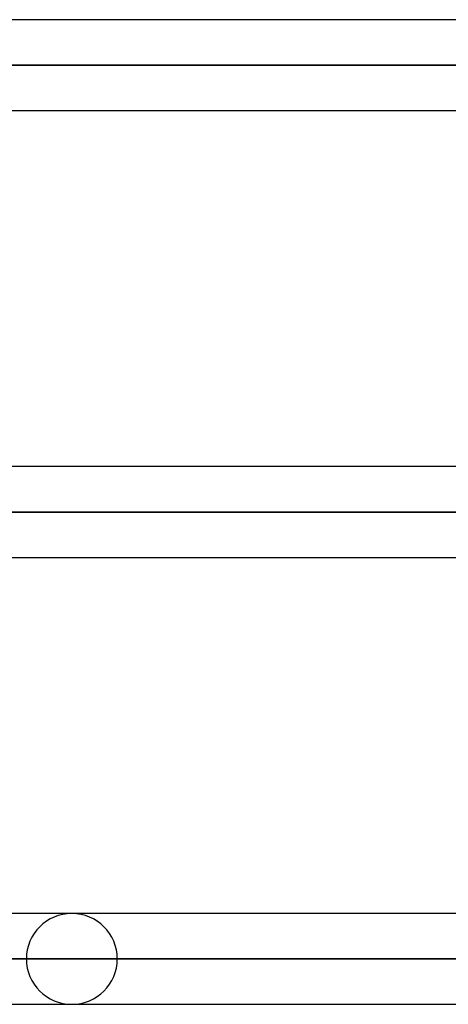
# Model space of a CAD drawing. Header units: millimetres. Extents: x -243 to 243, y -92 to 86.
# Tile 3 of 81: x -152 to -144, y -44 to -24. Entities that reach past the tile are written whole.
import ezdxf

# ---------------------------------------------------------------- set-up
doc = ezdxf.new("R2010")
doc.units = ezdxf.units.MM
doc.layers.add('MAIN-1', color=7, linetype='Continuous')

msp = doc.modelspace()

# ---------------------------------------------------------------- linework, layer by layer
at = {"layer": 'MAIN-1'}
for p, q in [((-143.42, -24.163), (-196.9, -24.163)), ((-142.973, -24.163), (-196.678, -24.163)), ((-143.41, -25.058), (-197.795, -25.058)), ((-197.795, -25.058), (-143.42, -25.058)), ((-196.005, -25.058), (-142.216, -25.058)), ((-142.216, -25.058), (-196.005, -25.058)), ((-196.9, -25.953), (-143.087, -25.953)), ((-196.678, -25.953), (-142.881, -25.953)), ((-138.046, -32.963), (-187.95, -32.963)), ((-136.513, -32.963), (-187.739, -32.963)), ((-137.187, -33.858), (-188.845, -33.858)), ((-188.845, -33.858), (-137.402, -33.858)), ((-187.055, -33.858), (-135.884, -33.858)), ((-135.884, -33.858), (-187.055, -33.858)), ((-187.95, -34.753), (-136.759, -34.753)), ((-187.739, -34.753), (-136.551, -34.753)), ((-131.717, -41.763), (-179, -41.763)), ((-130.181, -41.763), (-178.8, -41.763)), ((-120.201, -41.763), (-165.038, -41.763)), ((-130.181, -41.763), (-165.038, -41.763)), ((-110.323, -41.763), (-151.076, -41.763)), ((-110.323, -41.763), (-151.076, -41.763)), ((-179.895, -42.658), (-131.074, -42.658)), ((-130.857, -42.658), (-179.895, -42.658)), ((-129.679, -42.658), (-178.105, -42.658)), ((-178.105, -42.658), (-129.679, -42.658)), ((-165.933, -42.658), (-121.068, -42.658)), ((-121.068, -42.658), (-165.933, -42.658)), ((-119.802, -42.658), (-164.143, -42.658)), ((-164.143, -42.658), (-119.802, -42.658)), ((-151.971, -42.658), (-111.19, -42.658)), ((-111.19, -42.658), (-151.971, -42.658)), ((-109.923, -42.658), (-150.181, -42.658)), ((-150.181, -42.658), (-109.923, -42.658)), ((-179, -43.553), (-130.421, -43.553)), ((-178.8, -43.553), (-130.078, -43.553)), ((-165.038, -43.553), (-120.201, -43.553)), ((-165.038, -43.553), (-130.078, -43.553)), ((-151.076, -43.553), (-110.323, -43.553)), ((-151.076, -43.553), (-110.323, -43.553))]:
    msp.add_line(p, q, dxfattribs=at)
for start, end in [(0, 180), (180, 0)]:
    msp.add_arc((-151.076, -42.658), 0.895, start, end, dxfattribs=at)

doc.saveas('drawing.dxf')
